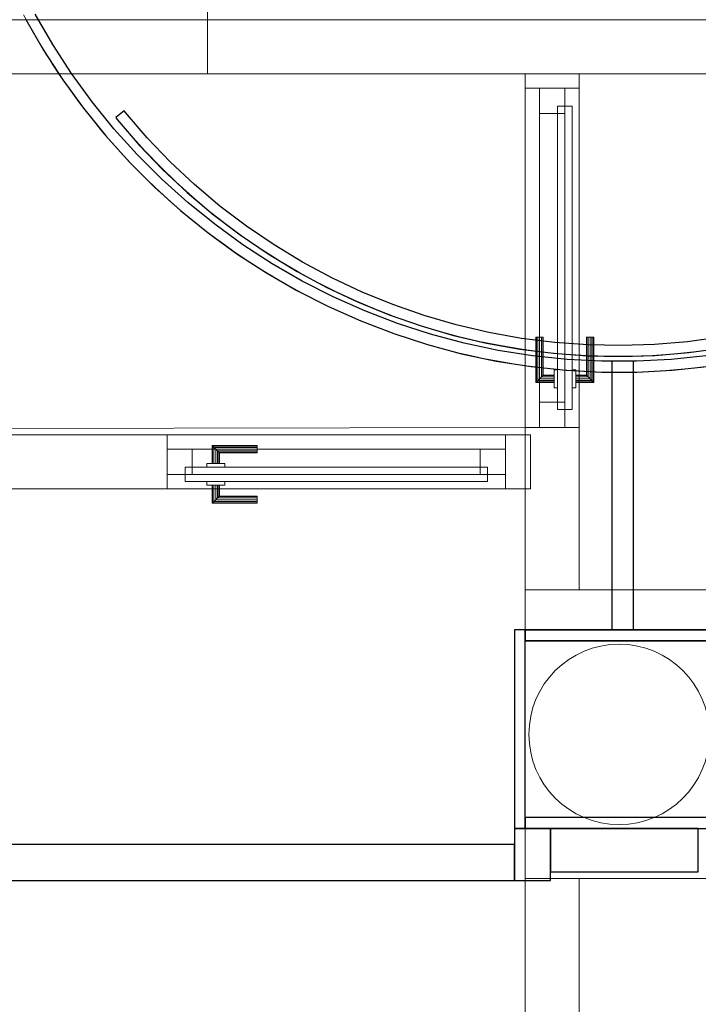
# Model space of a CAD drawing. Header units: metres. Extents: x 391.1 to 430.4, y 12.7 to 29.8.
# Tile 192 of 208: x 419.3 to 421.2, y 17.1 to 19.8. Entities that reach past the tile are written whole.
import ezdxf

# ---------------------------------------------------------------- set-up
doc = ezdxf.new("R2010")
doc.units = ezdxf.units.M
doc.layers.add('01_CARPINTERIA', color=5, linetype='Continuous', lineweight=25, true_color=0x0000ff)
doc.layers.add('01_SUELOS', color=7, linetype='Continuous', lineweight=25, true_color=0x007f00)
for name, color, linetype, lineweight in [('A-COLS-____-MCUT', 7, 'Continuous', 18), ('A-COLS-____-OTLN', 7, 'Continuous', 18), ('A-DETL-____-MBND', 7, 'Continuous', 18), ('A-GENM-____-OTLN', 7, 'Continuous', 18), ('A-WALL-____-MCUT', 7, 'Continuous', 25), ('A-WALL-____-OTLN', 7, 'Continuous', 25)]:
    doc.layers.add(name, color=color, linetype=linetype, lineweight=lineweight)

# ---------------------------------------------------------------- blocks, each defined once
blk = doc.blocks.new('Family - LONDR55-XX_ZZ-ARQ-CAA-M3D-Londres55-153370-02_SAN_P0')
at = {"layer": 'A-DETL-____-MBND', "color": 253, "true_color": 0xaaaaaa}
for p, q in [((0.6873, 0.1487), (0.6873, 0.15)), ((0.6873, 0.15), (0.6873, 0.1487)), ((0.8123, 0.15), (0.6873, 0.15)), ((0.6873, 0.145), (0.6873, 0.1487)), ((0.6873, 0.1487), (0.6873, 0.145)), ((0.811, 0.1487), (0.6873, 0.1487)), ((0.811, 0.1487), (0.6873, 0.1487)), ((0.6873, 0.14), (0.6873, 0.145)), ((0.6873, 0.145), (0.6873, 0.14)), ((0.8073, 0.145), (0.6873, 0.145)), ((0.8073, 0.145), (0.6873, 0.145)), ((0.6873, 0.135), (0.6873, 0.14)), ((0.6873, 0.14), (0.6873, 0.135)), ((0.6873, 0.14), (0.8023, 0.14)), ((0.8023, 0.14), (0.6873, 0.14)), ((0.7973, 0.135), (0.8023, 0.14)), ((0.8023, 0.14), (0.7973, 0.135)), ((0.8073, 0.145), (0.8023, 0.14)), ((0.8023, 0.14), (0.8073, 0.145)), ((0.8023, 0.14), (0.8023, 0.1)), ((0.8023, 0.1), (0.8023, 0.14)), ((0.811, 0.1487), (0.8073, 0.145)), ((0.8073, 0.145), (0.811, 0.1487)), ((0.8073, 0.1), (0.8073, 0.145)), ((0.8073, 0.1), (0.8073, 0.145)), ((0.8123, 0.15), (0.811, 0.1487)), ((0.811, 0.1487), (0.8123, 0.15)), ((0.811, 0.1), (0.811, 0.1487)), ((0.811, 0.1), (0.811, 0.1487)), ((0.8123, 0.1), (0.8123, 0.15)), ((0.6873, 0.135), (0.6873, 0.1313)), ((0.6873, 0.1313), (0.6873, 0.135)), ((0.7973, 0.135), (0.6873, 0.135)), ((0.7973, 0.135), (0.6873, 0.135)), ((0.6873, 0.1313), (0.6873, 0.13)), ((0.6873, 0.13), (0.6873, 0.1313)), ((0.7937, 0.1313), (0.6873, 0.1313)), ((0.7937, 0.1313), (0.6873, 0.1313)), ((0.7923, 0.13), (0.6873, 0.13)), ((0.7923, 0.13), (0.7937, 0.1313)), ((0.7937, 0.1313), (0.7923, 0.13)), ((0.7923, 0.1), (0.7923, 0.13)), ((0.7937, 0.1313), (0.7973, 0.135)), ((0.7973, 0.135), (0.7937, 0.1313)), ((0.7937, 0.1), (0.7937, 0.1313)), ((0.7937, 0.1), (0.7937, 0.1313)), ((0.7973, 0.1), (0.7973, 0.135)), ((0.7973, 0.1), (0.7973, 0.135)), ((0.05, 0.09), (0.8873, 0.09)), ((0.8873, 0.09), (0.05, 0.09)), ((0.05, 0.05), (0.05, 0.09)), ((0.05, 0.05), (0.05, 0.09)), ((0.8273, 0.1), (0.7773, 0.1)), ((0.7773, 0.1), (0.8273, 0.1)), ((0.7773, 0.09), (0.7773, 0.1)), ((0.7773, 0.09), (0.7773, 0.1)), ((0.8273, 0.09), (0.7773, 0.09)), ((0.7773, 0.09), (0.8273, 0.09)), ((0.7937, 0.1), (0.7923, 0.1)), ((0.7923, 0.1), (0.7937, 0.1)), ((0.7973, 0.1), (0.7937, 0.1)), ((0.7937, 0.1), (0.7973, 0.1)), ((0.8023, 0.1), (0.7973, 0.1)), ((0.7973, 0.1), (0.8023, 0.1)), ((0.8073, 0.1), (0.8023, 0.1)), ((0.8023, 0.1), (0.8073, 0.1)), ((0.8073, 0.1), (0.811, 0.1)), ((0.811, 0.1), (0.8073, 0.1)), ((0.811, 0.1), (0.8123, 0.1)), ((0.8123, 0.1), (0.811, 0.1)), ((0.8273, 0.09), (0.8273, 0.1)), ((0.8273, 0.1), (0.8273, 0.09)), ((0.8873, 0.05), (0.8873, 0.09)), ((0.8873, 0.09), (0.8873, 0.05)), ((0, 0.07), (0.07, 0.07)), ((0.07, 0.07), (0, 0.07)), ((0, 0), (0, 0.07)), ((0, 0), (0, 0.07)), ((0.07, 0.07), (0.8673, 0.07)), ((0.8673, 0.07), (0.07, 0.07)), ((0.07, 0), (0.07, 0.07)), ((0.07, 0), (0.07, 0.07)), ((0.07, 0), (0.07, 0.07)), ((0.07, 0.07), (0.07, 0)), ((0.8673, 0.07), (0.9373, 0.07)), ((0.9373, 0.07), (0.8673, 0.07)), ((0.8673, 0), (0.8673, 0.07)), ((0.8673, 0), (0.8673, 0.07)), ((0.8673, 0), (0.8673, 0.07)), ((0.8673, 0.07), (0.8673, 0)), ((0.9373, 0), (0.9373, 0.07)), ((0.9373, 0.07), (0.9373, 0)), ((0.05, 0.05), (0.8873, 0.05)), ((0.8873, 0.05), (0.05, 0.05)), ((0.7773, 0.05), (0.8273, 0.05)), ((0.8273, 0.05), (0.7773, 0.05)), ((0.7773, 0.04), (0.7773, 0.05)), ((0.7773, 0.04), (0.7773, 0.05)), ((0.7773, 0.04), (0.8273, 0.04)), ((0.8273, 0.04), (0.7773, 0.04)), ((0.7937, 0.04), (0.7923, 0.04)), ((0.7923, 0.04), (0.7937, 0.04)), ((0.7923, 0.01), (0.7923, 0.04)), ((0.7973, 0.04), (0.7937, 0.04)), ((0.7937, 0.04), (0.7973, 0.04)), ((0.7937, 0.0087), (0.7937, 0.04)), ((0.7937, 0.0087), (0.7937, 0.04)), ((0.7973, 0.04), (0.8023, 0.04)), ((0.8023, 0.04), (0.7973, 0.04)), ((0.7973, 0.005), (0.7973, 0.04)), ((0.7973, 0.005), (0.7973, 0.04)), ((0.8023, 0.04), (0.8073, 0.04)), ((0.8073, 0.04), (0.8023, 0.04)), ((0.8023, 0.04), (0.8023, 0)), ((0.8023, 0), (0.8023, 0.04)), ((0.8073, 0.04), (0.811, 0.04)), ((0.811, 0.04), (0.8073, 0.04)), ((0.8073, -0.005), (0.8073, 0.04)), ((0.8073, -0.005), (0.8073, 0.04)), ((0.811, 0.04), (0.8123, 0.04)), ((0.8123, 0.04), (0.811, 0.04)), ((0.811, -0.0087), (0.811, 0.04)), ((0.811, -0.0087), (0.811, 0.04)), ((0.8123, -0.01), (0.8123, 0.04)), ((0.8273, 0.04), (0.8273, 0.05)), ((0.8273, 0.05), (0.8273, 0.04)), ((0, 0), (0.07, 0)), ((0.07, 0), (0, 0)), ((0.07, 0), (0.8673, 0)), ((0.8673, 0), (0.07, 0)), ((0.6873, 0.0087), (0.6873, 0.01)), ((0.6873, 0.01), (0.6873, 0.0087)), ((0.6873, 0.01), (0.7923, 0.01)), ((0.6873, 0.005), (0.6873, 0.0087)), ((0.6873, 0.0087), (0.6873, 0.005)), ((0.6873, 0.0087), (0.7937, 0.0087)), ((0.6873, 0.0087), (0.7937, 0.0087)), ((0.6873, 0), (0.6873, 0.005)), ((0.6873, 0.005), (0.6873, 0)), ((0.6873, 0.005), (0.7973, 0.005)), ((0.6873, 0.005), (0.7973, 0.005)), ((0.6873, -0.005), (0.6873, 0)), ((0.8023, 0), (0.6873, 0)), ((0.6873, 0), (0.8023, 0)), ((0.7937, 0.0087), (0.7923, 0.01)), ((0.7923, 0.01), (0.7937, 0.0087)), ((0.7973, 0.005), (0.7937, 0.0087)), ((0.7937, 0.0087), (0.7973, 0.005)), ((0.8023, 0), (0.7973, 0.005)), ((0.7973, 0.005), (0.8023, 0)), ((0.8023, 0), (0.8073, -0.005)), ((0.8673, 0), (0.9373, 0)), ((0.9373, 0), (0.8673, 0)), ((0.6873, 0), (0.6873, -0.005)), ((0.6873, -0.005), (0.6873, -0.0087)), ((0.6873, -0.0087), (0.6873, -0.005)), ((0.6873, -0.005), (0.8073, -0.005)), ((0.6873, -0.005), (0.8073, -0.005)), ((0.6873, -0.0087), (0.6873, -0.01)), ((0.6873, -0.01), (0.6873, -0.0087)), ((0.6873, -0.0087), (0.811, -0.0087)), ((0.6873, -0.0087), (0.811, -0.0087)), ((0.6873, -0.01), (0.8123, -0.01)), ((0.8073, -0.005), (0.8023, 0)), ((0.8073, -0.005), (0.811, -0.0087)), ((0.811, -0.0087), (0.8073, -0.005)), ((0.811, -0.0087), (0.8123, -0.01)), ((0.8123, -0.01), (0.811, -0.0087))]:
    blk.add_line(p, q, dxfattribs=at)
blk = doc.blocks.new('Family - Porta PS-1-153371-02_SAN_P0')
blk.add_blockref('Family - LONDR55-XX_ZZ-ARQ-CAA-M3D-Londres55-153370-02_SAN_P0', (0, 0))
blk = doc.blocks.new('Family - Evans P-1-153410-02_SAN_P0')
at = {"layer": 'A-DETL-____-MBND', "color": 253, "true_color": 0xaaaaaa}
for p, q in [((0.04, 0.15), (0, 0.15)), ((0, 0.15), (1.43, 0.15)), ((0, 0), (0, 0.15)), ((0, 0), (0, 0.15)), ((0.04, 0), (0.04, 0.15)), ((0.04, 0.15), (0.9799, 0.15)), ((0.04, 0), (0.04, 0.15)), ((0.9799, 0.15), (0.9799, 0)), ((0.9799, 0.15), (0.9799, 0)), ((1.43, 0.15), (0.9799, 0.15)), ((1.43, 0), (1.43, 0.15)), ((1.43, 0.15), (1.43, 0)), ((0.04, 0), (0, 0)), ((1, 0), (0, 0)), ((0, 0), (1.43, 0)), ((0.9799, 0), (0.04, 0)), ((0.9799, 0), (1, 0)), ((1, 0.0149), (1.15, 0.0149)), ((1.15, 0.0149), (1, 0.0149)), ((1, 0), (1, 0.0149)), ((1, 0.0149), (1, 0)), ((1.15, 0.0149), (1.15, 0)), ((1.15, 0), (1.15, 0.0149)), ((1.15, 0), (1.43, 0)), ((1.43, 0), (1.15, 0))]:
    blk.add_line(p, q, dxfattribs=at)
blk = doc.blocks.new('Family - Vano de puerta PS-1-153412-02_SAN_P0')
at = {"layer": 'A-DETL-____-MBND', "color": 253, "true_color": 0xaaaaaa}
for p, q in [((420.7314, 19.5907), (420.7314, 18.6508)), ((420.8814, 19.5907), (420.7314, 19.5907)), ((420.8814, 19.5907), (420.7314, 19.5907)), ((420.7314, 18.6508), (420.7314, 19.5907)), ((420.8814, 18.6508), (420.8814, 19.5907)), ((420.8814, 19.5907), (420.8814, 18.6508)), ((420.7314, 18.6508), (420.8814, 18.6508)), ((420.8814, 18.6508), (420.7314, 18.6508))]:
    blk.add_line(p, q, dxfattribs=at)
blk = doc.blocks.new('Family - LONDR55-XX_ZZ-ARQ-CAA-M3D-Londres55-153414-02_SAN_P0')
at = {"layer": 'A-DETL-____-MBND', "color": 253, "true_color": 0xaaaaaa}
for p, q in [((0.6899, 0.1487), (0.6899, 0.15)), ((0.6899, 0.15), (0.6899, 0.1487)), ((0.8149, 0.15), (0.6899, 0.15)), ((0.6899, 0.145), (0.6899, 0.1487)), ((0.6899, 0.1487), (0.6899, 0.145)), ((0.8136, 0.1487), (0.6899, 0.1487)), ((0.8136, 0.1487), (0.6899, 0.1487)), ((0.6899, 0.14), (0.6899, 0.145)), ((0.6899, 0.145), (0.6899, 0.14)), ((0.8099, 0.145), (0.6899, 0.145)), ((0.8099, 0.145), (0.6899, 0.145)), ((0.6899, 0.135), (0.6899, 0.14)), ((0.6899, 0.14), (0.6899, 0.135)), ((0.6899, 0.14), (0.8049, 0.14)), ((0.8049, 0.14), (0.6899, 0.14)), ((0.7999, 0.135), (0.8049, 0.14)), ((0.8049, 0.14), (0.7999, 0.135)), ((0.8099, 0.145), (0.8049, 0.14)), ((0.8049, 0.14), (0.8099, 0.145)), ((0.8049, 0.14), (0.8049, 0.1)), ((0.8049, 0.1), (0.8049, 0.14)), ((0.8136, 0.1487), (0.8099, 0.145)), ((0.8099, 0.145), (0.8136, 0.1487)), ((0.8099, 0.1), (0.8099, 0.145)), ((0.8099, 0.1), (0.8099, 0.145)), ((0.8149, 0.15), (0.8136, 0.1487)), ((0.8136, 0.1487), (0.8149, 0.15)), ((0.8136, 0.1), (0.8136, 0.1487)), ((0.8136, 0.1), (0.8136, 0.1487)), ((0.8149, 0.1), (0.8149, 0.15)), ((0.6899, 0.135), (0.6899, 0.1313)), ((0.6899, 0.1313), (0.6899, 0.135)), ((0.7999, 0.135), (0.6899, 0.135)), ((0.7999, 0.135), (0.6899, 0.135)), ((0.6899, 0.1313), (0.6899, 0.13)), ((0.6899, 0.13), (0.6899, 0.1313)), ((0.7962, 0.1313), (0.6899, 0.1313)), ((0.7962, 0.1313), (0.6899, 0.1313)), ((0.7949, 0.13), (0.6899, 0.13)), ((0.7949, 0.13), (0.7962, 0.1313)), ((0.7962, 0.1313), (0.7949, 0.13)), ((0.7949, 0.1), (0.7949, 0.13)), ((0.7962, 0.1313), (0.7999, 0.135)), ((0.7999, 0.135), (0.7962, 0.1313)), ((0.7962, 0.1), (0.7962, 0.1313)), ((0.7962, 0.1), (0.7962, 0.1313)), ((0.7999, 0.1), (0.7999, 0.135)), ((0.7999, 0.1), (0.7999, 0.135)), ((0.05, 0.09), (0.8899, 0.09)), ((0.8899, 0.09), (0.05, 0.09)), ((0.05, 0.05), (0.05, 0.09)), ((0.05, 0.05), (0.05, 0.09)), ((0.8299, 0.1), (0.7799, 0.1)), ((0.7799, 0.1), (0.8299, 0.1)), ((0.7799, 0.09), (0.7799, 0.1)), ((0.7799, 0.09), (0.7799, 0.1)), ((0.8299, 0.09), (0.7799, 0.09)), ((0.7799, 0.09), (0.8299, 0.09)), ((0.7962, 0.1), (0.7949, 0.1)), ((0.7949, 0.1), (0.7962, 0.1)), ((0.7999, 0.1), (0.7962, 0.1)), ((0.7962, 0.1), (0.7999, 0.1)), ((0.8049, 0.1), (0.7999, 0.1)), ((0.7999, 0.1), (0.8049, 0.1)), ((0.8099, 0.1), (0.8049, 0.1)), ((0.8049, 0.1), (0.8099, 0.1)), ((0.8099, 0.1), (0.8136, 0.1)), ((0.8136, 0.1), (0.8099, 0.1)), ((0.8136, 0.1), (0.8149, 0.1)), ((0.8149, 0.1), (0.8136, 0.1)), ((0.8299, 0.09), (0.8299, 0.1)), ((0.8299, 0.1), (0.8299, 0.09)), ((0.8899, 0.05), (0.8899, 0.09)), ((0.8899, 0.09), (0.8899, 0.05)), ((0, 0.07), (0.07, 0.07)), ((0.07, 0.07), (0, 0.07)), ((0, 0), (0, 0.07)), ((0, 0), (0, 0.07)), ((0.07, 0), (0.07, 0.07)), ((0.07, 0.07), (0.07, 0)), ((0.07, 0.07), (0.8699, 0.07)), ((0.8699, 0.07), (0.07, 0.07)), ((0.07, 0), (0.07, 0.07)), ((0.07, 0), (0.07, 0.07)), ((0.8699, 0), (0.8699, 0.07)), ((0.8699, 0.07), (0.8699, 0)), ((0.8699, 0.07), (0.9399, 0.07)), ((0.9399, 0.07), (0.8699, 0.07)), ((0.8699, 0), (0.8699, 0.07)), ((0.8699, 0), (0.8699, 0.07)), ((0.9399, 0), (0.9399, 0.07)), ((0.9399, 0.07), (0.9399, 0)), ((0.05, 0.05), (0.8899, 0.05)), ((0.8899, 0.05), (0.05, 0.05)), ((0.7799, 0.05), (0.8299, 0.05)), ((0.8299, 0.05), (0.7799, 0.05)), ((0.7799, 0.04), (0.7799, 0.05)), ((0.7799, 0.04), (0.7799, 0.05)), ((0.7799, 0.04), (0.8299, 0.04)), ((0.8299, 0.04), (0.7799, 0.04)), ((0.7962, 0.04), (0.7949, 0.04)), ((0.7949, 0.04), (0.7962, 0.04)), ((0.7949, 0.01), (0.7949, 0.04)), ((0.7999, 0.04), (0.7962, 0.04)), ((0.7962, 0.04), (0.7999, 0.04)), ((0.7962, 0.0087), (0.7962, 0.04)), ((0.7962, 0.0087), (0.7962, 0.04)), ((0.7999, 0.04), (0.8049, 0.04)), ((0.8049, 0.04), (0.7999, 0.04)), ((0.7999, 0.005), (0.7999, 0.04)), ((0.7999, 0.005), (0.7999, 0.04)), ((0.8049, 0.04), (0.8099, 0.04)), ((0.8099, 0.04), (0.8049, 0.04)), ((0.8049, 0.04), (0.8049, 0)), ((0.8049, 0), (0.8049, 0.04)), ((0.8099, 0.04), (0.8136, 0.04)), ((0.8136, 0.04), (0.8099, 0.04)), ((0.8099, -0.005), (0.8099, 0.04)), ((0.8099, -0.005), (0.8099, 0.04)), ((0.8136, 0.04), (0.8149, 0.04)), ((0.8149, 0.04), (0.8136, 0.04)), ((0.8136, -0.0087), (0.8136, 0.04)), ((0.8136, -0.0087), (0.8136, 0.04)), ((0.8149, -0.01), (0.8149, 0.04)), ((0.8299, 0.04), (0.8299, 0.05)), ((0.8299, 0.05), (0.8299, 0.04)), ((0, 0), (0.07, 0)), ((0.07, 0), (0, 0)), ((0.07, 0), (0.8699, 0)), ((0.8699, 0), (0.07, 0)), ((0.6899, 0.0087), (0.6899, 0.01)), ((0.6899, 0.01), (0.6899, 0.0087)), ((0.6899, 0.01), (0.7949, 0.01)), ((0.6899, 0.005), (0.6899, 0.0087)), ((0.6899, 0.0087), (0.6899, 0.005)), ((0.6899, 0.0087), (0.7962, 0.0087)), ((0.6899, 0.0087), (0.7962, 0.0087)), ((0.6899, 0), (0.6899, 0.005)), ((0.6899, 0.005), (0.6899, 0)), ((0.6899, 0.005), (0.7999, 0.005)), ((0.6899, 0.005), (0.7999, 0.005)), ((0.6899, -0.005), (0.6899, 0)), ((0.8049, 0), (0.6899, 0)), ((0.6899, 0), (0.8049, 0)), ((0.7962, 0.0087), (0.7949, 0.01)), ((0.7949, 0.01), (0.7962, 0.0087)), ((0.7999, 0.005), (0.7962, 0.0087)), ((0.7962, 0.0087), (0.7999, 0.005)), ((0.8049, 0), (0.7999, 0.005)), ((0.7999, 0.005), (0.8049, 0)), ((0.8699, 0), (0.9399, 0)), ((0.9399, 0), (0.8699, 0)), ((0.6899, 0), (0.6899, -0.005)), ((0.6899, -0.005), (0.6899, -0.0087)), ((0.6899, -0.0087), (0.6899, -0.005)), ((0.6899, -0.005), (0.8099, -0.005)), ((0.6899, -0.005), (0.8099, -0.005)), ((0.6899, -0.0087), (0.6899, -0.01)), ((0.6899, -0.01), (0.6899, -0.0087)), ((0.6899, -0.0087), (0.8136, -0.0087)), ((0.6899, -0.0087), (0.8136, -0.0087)), ((0.6899, -0.01), (0.8149, -0.01)), ((0.8049, 0), (0.8099, -0.005)), ((0.8099, -0.005), (0.8049, 0)), ((0.8099, -0.005), (0.8136, -0.0087)), ((0.8136, -0.0087), (0.8099, -0.005)), ((0.8136, -0.0087), (0.8149, -0.01)), ((0.8149, -0.01), (0.8136, -0.0087))]:
    blk.add_line(p, q, dxfattribs=at)
blk = doc.blocks.new('Family - Porta PS-1-153415-02_SAN_P0')
blk.add_blockref('Family - LONDR55-XX_ZZ-ARQ-CAA-M3D-Londres55-153414-02_SAN_P0', (0, 0))
blk = doc.blocks.new('Family - Fals sostre PS-1-153512-02_SAN_P0')
at = {"layer": 'A-DETL-____-MBND', "color": 253, "true_color": 0xaaaaaa}
for p, q in [((11.7583, 5.45), (11.7583, 10.12)), ((11.7583, 10.12), (11.7583, 5.45)), ((12.6383, 5.45), (11.7583, 5.45)), ((11.7583, 5.45), (12.6383, 5.45)), ((12.6383, 4.4701), (12.6383, 5.45)), ((12.6383, 5.45), (12.6383, 4.4701)), ((2.41, 4.45), (12.6383, 4.4701)), ((12.6383, 4.4701), (2.41, 4.45))]:
    blk.add_line(p, q, dxfattribs=at)
blk = doc.blocks.new('Family - Evans P-1-153536-02_SAN_P0')
at = {"layer": 'A-DETL-____-MBND', "color": 253, "true_color": 0xaaaaaa}
for p, q in [((0, 0.15), (0, 0)), ((0, 0), (0, 0.15)), ((0.0696, 0.15), (0, 0.15)), ((0, 0.15), (10.2432, 0.15)), ((0.0696, 0), (0.0696, 0.15)), ((0.0696, 0.15), (1.0069, 0.15)), ((0.0696, 0), (0.0696, 0.15)), ((1.0069, 0.15), (1.0069, 0)), ((1.0069, 0.15), (1.0069, 0)), ((1.0069, 0.15), (3.3342, 0.15)), ((10.2432, 0), (0, 0)), ((0, 0), (0.0696, 0)), ((0, 0), (10.2432, 0)), ((1.0069, 0), (0.0696, 0)), ((1.0069, 0), (3.3342, 0))]:
    blk.add_line(p, q, dxfattribs=at)
blk = doc.blocks.new('Family - Vano de puerta PS-1-153542-02_SAN_P0')
at = {"layer": 'A-DETL-____-MBND', "color": 253, "true_color": 0xaaaaaa}
for p, q in [((420.6768, 18.6307), (419.7395, 18.6307)), ((419.7395, 18.6307), (419.7395, 18.4807)), ((419.7395, 18.6307), (420.6768, 18.6307)), ((419.7395, 18.4807), (419.7395, 18.6307)), ((420.6768, 18.4807), (420.6768, 18.6307)), ((420.6768, 18.4807), (420.6768, 18.6307)), ((419.7395, 18.4807), (420.6768, 18.4807)), ((420.6768, 18.4807), (419.7395, 18.4807))]:
    blk.add_line(p, q, dxfattribs=at)
blk = doc.blocks.new('Family - Evans P-1-153551-02_SAN_P0')
at = {"layer": 'A-DETL-____-MBND', "color": 253, "true_color": 0xaaaaaa}
for p, q in [((0, 0.15), (0, 0)), ((0, 0), (0, 0.15)), ((2.6, 0.15), (0, 0.15)), ((0, 0.15), (2.6, 0.15)), ((2.6, 0), (2.6, 0.15)), ((2.6, 0.15), (2.6, 0)), ((0, 0), (2.6, 0)), ((0, 0), (2.6, 0)), ((2.6, 0), (0, 0))]:
    blk.add_line(p, q, dxfattribs=at)
blk = doc.blocks.new('Family - Pilar PS-1-153571-02_SAN_P0')
at = {"layer": 'A-DETL-____-MBND', "color": 253, "true_color": 0xaaaaaa}
for p, q in [((0, 0.8), (0, 0)), ((0, 0), (0, 0.8)), ((0.52, 0.8), (0, 0.8)), ((0, 0.8), (0.52, 0.8)), ((0.52, 0), (0.52, 0.8)), ((0.52, 0.8), (0.52, 0)), ((0, 0), (0.52, 0)), ((0.52, 0), (0, 0))]:
    blk.add_line(p, q, dxfattribs=at)
blk = doc.blocks.new('Family - Evans P-1-153628-02_SAN_P0')
at = {"layer": 'A-DETL-____-MBND', "color": 253, "true_color": 0xaaaaaa}
for p, q in [((6.5129, 0.15), (0.0311, 0.15)), ((0.0311, 0.15), (6.5129, 0.15)), ((0, 0), (6.5129, 0)), ((6.5129, 0), (0, 0)), ((0, 0), (6.5129, 0))]:
    blk.add_line(p, q, dxfattribs=at)
blk = doc.blocks.new('Family - Envans PB-155378-02_SAN_P0')
at = {"layer": 'A-WALL-____-MCUT', "color": 253, "true_color": 0xaaaaaa}
for p, q in [((0.4095, 0.12), (0, 0.12)), ((0, 0.12), (0, 0)), ((0.4095, 0), (0.4095, 0.12)), ((0, 0), (0.4095, 0))]:
    blk.add_line(p, q, dxfattribs=at)
at = {"layer": 'A-WALL-____-OTLN', "color": 253, "true_color": 0xaaaaaa}
for p, q in [((0.4095, 0.12), (0, 0.12)), ((0, 0.12), (0, 0)), ((0.4095, 0), (0.4095, 0.12)), ((0, 0), (0.4095, 0))]:
    blk.add_line(p, q, dxfattribs=at)
at = {"layer": 'A-WALL-____-OTLN', "color": 253, "lineweight": 18, "true_color": 0xaaaaaa}
blk.add_line((0.01, 0), (0.4095, 0), dxfattribs=at)
blk = doc.blocks.new('Family - Mampara PB-155425-02_SAN_P0')
at = {"layer": 'A-WALL-____-MCUT', "color": 253, "true_color": 0xaaaaaa}
for p, q in [((0.7444, 0.06), (0, 0.06)), ((0, 0.06), (0, 0)), ((0.7444, 0), (0.7444, 0.06)), ((0, 0), (0.7444, 0))]:
    blk.add_line(p, q, dxfattribs=at)
at = {"layer": 'A-WALL-____-OTLN', "color": 253, "true_color": 0xaaaaaa}
for p, q in [((0.7444, 0.06), (0, 0.06)), ((0, 0.06), (0, 0)), ((0.7444, 0), (0.7444, 0.06)), ((0, 0), (0.7444, 0))]:
    blk.add_line(p, q, dxfattribs=at)
at = {"layer": 'A-WALL-____-OTLN', "color": 253, "lineweight": 18, "true_color": 0xaaaaaa}
blk.add_line((0, 0), (0.7444, 0), dxfattribs=at)
blk = doc.blocks.new('Family - Envans PB-155447-02_SAN_P0')
at = {"layer": 'A-WALL-____-MCUT', "color": 253, "true_color": 0xaaaaaa}
for p, q in [((8.4232, 0.1), (0, 0.1)), ((0, 0.1), (0, 0)), ((0, 0), (8.4232, 0))]:
    blk.add_line(p, q, dxfattribs=at)
at = {"layer": 'A-WALL-____-OTLN', "color": 253, "true_color": 0xaaaaaa}
for p, q in [((9.4951, 0.1), (0, 0.1)), ((0, 0.1), (0, 0)), ((0, 0), (9.4951, 0))]:
    blk.add_line(p, q, dxfattribs=at)
at = {"layer": 'A-WALL-____-OTLN', "color": 253, "lineweight": 18, "true_color": 0xaaaaaa}
blk.add_line((0, 0), (9.4951, 0), dxfattribs=at)
blk = doc.blocks.new('Family - Mampara PB-155457-02_SAN_P0')
at = {"layer": 'A-WALL-____-MCUT', "color": 253, "true_color": 0xaaaaaa}
for p, q in [((-1.6436, -0.8924), (-1.5946, -0.9772)), ((-1.569, -0.9615), (-1.6172, -0.8781)), ((-1.5946, -0.9772), (-1.5413, -1.0593)), ((-1.5166, -1.0423), (-1.569, -0.9615)), ((-1.5413, -1.0593), (-1.4837, -1.1385)), ((-1.4599, -1.1202), (-1.5166, -1.0423)), ((-1.4837, -1.1385), (-1.4221, -1.2146)), ((-1.3993, -1.1951), (-1.4599, -1.1202)), ((-1.3348, -1.2667), (-1.3993, -1.1951)), ((-1.4221, -1.2146), (-1.3566, -1.2874)), ((-1.2667, -1.3348), (-1.3348, -1.2667)), ((-1.3566, -1.2874), (-1.2874, -1.3566)), ((-1.1951, -1.3993), (-1.2667, -1.3348)), ((-1.2874, -1.3566), (-1.2146, -1.4221)), ((-1.1202, -1.4599), (-1.1951, -1.3993)), ((-1.2146, -1.4221), (-1.1385, -1.4837)), ((-1.0423, -1.5166), (-1.1202, -1.4599)), ((-1.1385, -1.4837), (-1.0593, -1.5413)), ((-0.9615, -1.569), (-1.0423, -1.5166)), ((-1.0593, -1.5413), (-0.9772, -1.5946)), ((-0.8781, -1.6172), (-0.9615, -1.569)), ((-0.9772, -1.5946), (-0.8924, -1.6436)), ((-0.7922, -1.6609), (-0.8781, -1.6172)), ((-0.8924, -1.6436), (-0.8051, -1.688)), ((-0.7042, -1.7001), (-0.7922, -1.6609)), ((-0.8051, -1.688), (-0.7157, -1.7278)), ((-0.6143, -1.7346), (-0.7042, -1.7001)), ((-0.7157, -1.7278), (-0.6243, -1.7629)), ((-0.5226, -1.7644), (-0.6143, -1.7346)), ((-0.6243, -1.7629), (-0.5312, -1.7932)), ((-0.4296, -1.7894), (-0.5226, -1.7644)), ((-0.5312, -1.7932), (-0.4366, -1.8185)), ((-0.3353, -1.8094), (-0.4296, -1.7894)), ((-0.4366, -1.8185), (-0.3408, -1.8389)), ((-0.2402, -1.8245), (-0.3353, -1.8094)), ((-0.1444, -1.8345), (-0.2402, -1.8245)), ((0.2402, -1.8245), (0.1444, -1.8345)), ((-0.3408, -1.8389), (-0.2441, -1.8542)), ((-0.2441, -1.8542), (-0.1467, -1.8644)), ((-0.0482, -1.8396), (-0.1444, -1.8345)), ((0.0482, -1.8396), (-0.0482, -1.8396)), ((0.1444, -1.8345), (0.0482, -1.8396)), ((0.1467, -1.8644), (0.2441, -1.8542)), ((-0.1467, -1.8644), (-0.049, -1.8696)), ((-0.049, -1.8696), (0.049, -1.8696)), ((0.049, -1.8696), (0.1467, -1.8644))]:
    blk.add_line(p, q, dxfattribs=at)
at = {"layer": 'A-WALL-____-OTLN', "color": 253, "true_color": 0xaaaaaa}
for p, q in [((-1.6436, -0.8924), (-1.5946, -0.9772)), ((-1.569, -0.9615), (-1.6172, -0.8781)), ((-1.5946, -0.9772), (-1.5413, -1.0593)), ((-1.5166, -1.0423), (-1.569, -0.9615)), ((-1.5413, -1.0593), (-1.4837, -1.1385)), ((-1.4599, -1.1202), (-1.5166, -1.0423)), ((-1.4837, -1.1385), (-1.4221, -1.2146)), ((-1.3993, -1.1951), (-1.4599, -1.1202)), ((-1.3348, -1.2667), (-1.3993, -1.1951)), ((-1.4221, -1.2146), (-1.3566, -1.2874)), ((-1.2667, -1.3348), (-1.3348, -1.2667)), ((-1.3566, -1.2874), (-1.2874, -1.3566)), ((-1.1951, -1.3993), (-1.2667, -1.3348)), ((-1.2874, -1.3566), (-1.2146, -1.4221)), ((-1.1202, -1.4599), (-1.1951, -1.3993)), ((-1.2146, -1.4221), (-1.1385, -1.4837)), ((-1.0423, -1.5166), (-1.1202, -1.4599)), ((-1.1385, -1.4837), (-1.0593, -1.5413)), ((-0.9615, -1.569), (-1.0423, -1.5166)), ((-1.0593, -1.5413), (-0.9772, -1.5946)), ((-0.8781, -1.6172), (-0.9615, -1.569)), ((-0.9772, -1.5946), (-0.8924, -1.6436)), ((-0.7922, -1.6609), (-0.8781, -1.6172)), ((-0.8924, -1.6436), (-0.8051, -1.688)), ((-0.7042, -1.7001), (-0.7922, -1.6609)), ((-0.8051, -1.688), (-0.7157, -1.7278)), ((-0.6143, -1.7346), (-0.7042, -1.7001)), ((-0.7157, -1.7278), (-0.6243, -1.7629)), ((-0.5226, -1.7644), (-0.6143, -1.7346)), ((-0.6243, -1.7629), (-0.5312, -1.7932)), ((-0.4296, -1.7894), (-0.5226, -1.7644)), ((-0.5312, -1.7932), (-0.4366, -1.8185)), ((-0.3353, -1.8094), (-0.4296, -1.7894)), ((-0.4366, -1.8185), (-0.3408, -1.8389)), ((-0.2402, -1.8245), (-0.3353, -1.8094)), ((-0.1444, -1.8345), (-0.2402, -1.8245)), ((0.2402, -1.8245), (0.1444, -1.8345)), ((-0.3408, -1.8389), (-0.2441, -1.8542)), ((-0.2441, -1.8542), (-0.1467, -1.8644)), ((-0.0482, -1.8396), (-0.1444, -1.8345)), ((0.0482, -1.8396), (-0.0482, -1.8396)), ((0.1444, -1.8345), (0.0482, -1.8396)), ((0.1467, -1.8644), (0.2441, -1.8542)), ((-0.1467, -1.8644), (-0.049, -1.8696)), ((-0.049, -1.8696), (0.049, -1.8696)), ((0.049, -1.8696), (0.1467, -1.8644))]:
    blk.add_line(p, q, dxfattribs=at)
at = {"layer": 'A-WALL-____-OTLN', "color": 253, "lineweight": 18, "true_color": 0xaaaaaa}
blk.add_arc((0, 0), 1.8696, 208.0467, 331.9735, dxfattribs=at)
blk = doc.blocks.new('Family - Envans PB-155513-02_SAN_P0')
at = {"layer": 'A-WALL-____-MCUT', "color": 253, "true_color": 0xaaaaaa}
for p, q in [((0.5198, 0.03), (0, 0.03)), ((0, 0.03), (0, 0)), ((0.5198, 0), (0.5198, 0.03)), ((0, 0), (0.5198, 0))]:
    blk.add_line(p, q, dxfattribs=at)
at = {"layer": 'A-WALL-____-OTLN', "color": 253, "true_color": 0xaaaaaa}
for p, q in [((0.5198, 0.03), (0, 0.03)), ((0, 0.03), (0, 0)), ((0.5198, 0), (0.5198, 0.03)), ((0, 0), (0.5198, 0))]:
    blk.add_line(p, q, dxfattribs=at)
at = {"layer": 'A-WALL-____-OTLN', "color": 253, "lineweight": 18, "true_color": 0xaaaaaa}
blk.add_line((-0.0246, 0), (0.4898, 0), dxfattribs=at)
blk = doc.blocks.new('Family - Mampara PB-155561-02_SAN_P0')
at = {"layer": 'A-WALL-____-MCUT', "color": 253, "true_color": 0xaaaaaa}
for p, q in [((-1.3673, -1.1112), (-1.3906, -1.1301)), ((-1.3636, -1.116), (-1.3673, -1.1112)), ((-1.3033, -1.1858), (-1.3636, -1.116)), ((-1.3906, -1.1301), (-1.3868, -1.135)), ((-1.3868, -1.135), (-1.3255, -1.206)), ((-1.2395, -1.2524), (-1.3033, -1.1858)), ((-1.3255, -1.206), (-1.2606, -1.2738)), ((-1.1722, -1.3156), (-1.2395, -1.2524)), ((-1.2606, -1.2738), (-1.1922, -1.338)), ((-1.1018, -1.3751), (-1.1722, -1.3156)), ((-1.1922, -1.338), (-1.1205, -1.3985)), ((-1.0283, -1.4309), (-1.1018, -1.3751)), ((-1.1205, -1.3985), (-1.0458, -1.4553)), ((-0.952, -1.4828), (-1.0283, -1.4309)), ((-1.0458, -1.4553), (-0.9682, -1.508)), ((-0.8731, -1.5305), (-0.952, -1.4828)), ((-0.9682, -1.508), (-0.8879, -1.5566)), ((-0.7918, -1.5741), (-0.8731, -1.5305)), ((-0.8879, -1.5566), (-0.8053, -1.6009)), ((-0.7083, -1.6134), (-0.7918, -1.5741)), ((-0.8053, -1.6009), (-0.7204, -1.6409)), ((-0.6229, -1.6483), (-0.7083, -1.6134)), ((-0.7204, -1.6409), (-0.6335, -1.6763)), ((-0.5358, -1.6786), (-0.6229, -1.6483)), ((-0.6335, -1.6763), (-0.5449, -1.7072)), ((-0.4472, -1.7044), (-0.5358, -1.6786)), ((-0.5449, -1.7072), (-0.4548, -1.7334)), ((-0.3574, -1.7254), (-0.4472, -1.7044)), ((-0.4548, -1.7334), (-0.3635, -1.7548)), ((-0.2666, -1.7418), (-0.3574, -1.7254)), ((-0.1751, -1.7533), (-0.2666, -1.7418)), ((0.2847, -1.7389), (0.1933, -1.7514)), ((0.3341, -1.7295), (0.2847, -1.7389)), ((0.3398, -1.7589), (0.3341, -1.7295)), ((-0.3635, -1.7548), (-0.2711, -1.7714)), ((-0.2711, -1.7714), (-0.178, -1.7832)), ((-0.0831, -1.7601), (-0.1751, -1.7533)), ((0.0092, -1.762), (-0.0831, -1.7601)), ((0.1014, -1.7591), (0.0092, -1.762)), ((0.1933, -1.7514), (0.1014, -1.7591)), ((0.1966, -1.7812), (0.2895, -1.7685)), ((0.2895, -1.7685), (0.3398, -1.7589)), ((-0.178, -1.7832), (-0.0845, -1.7901)), ((-0.0845, -1.7901), (0.0093, -1.792)), ((0.0093, -1.792), (0.1031, -1.7891)), ((0.1031, -1.7891), (0.1966, -1.7812))]:
    blk.add_line(p, q, dxfattribs=at)
at = {"layer": 'A-WALL-____-OTLN', "color": 253, "true_color": 0xaaaaaa}
for p, q in [((-1.3673, -1.1112), (-1.3906, -1.1301)), ((-1.3636, -1.116), (-1.3673, -1.1112)), ((-1.3033, -1.1858), (-1.3636, -1.116)), ((-1.3906, -1.1301), (-1.3868, -1.135)), ((-1.3868, -1.135), (-1.3255, -1.206)), ((-1.2395, -1.2524), (-1.3033, -1.1858)), ((-1.3255, -1.206), (-1.2606, -1.2738)), ((-1.1722, -1.3156), (-1.2395, -1.2524)), ((-1.2606, -1.2738), (-1.1922, -1.338)), ((-1.1018, -1.3751), (-1.1722, -1.3156)), ((-1.1922, -1.338), (-1.1205, -1.3985)), ((-1.0283, -1.4309), (-1.1018, -1.3751)), ((-1.1205, -1.3985), (-1.0458, -1.4553)), ((-0.952, -1.4828), (-1.0283, -1.4309)), ((-1.0458, -1.4553), (-0.9682, -1.508)), ((-0.8731, -1.5305), (-0.952, -1.4828)), ((-0.9682, -1.508), (-0.8879, -1.5566)), ((-0.7918, -1.5741), (-0.8731, -1.5305)), ((-0.8879, -1.5566), (-0.8053, -1.6009)), ((-0.7083, -1.6134), (-0.7918, -1.5741)), ((-0.8053, -1.6009), (-0.7204, -1.6409)), ((-0.6229, -1.6483), (-0.7083, -1.6134)), ((-0.7204, -1.6409), (-0.6335, -1.6763)), ((-0.5358, -1.6786), (-0.6229, -1.6483)), ((-0.6335, -1.6763), (-0.5449, -1.7072)), ((-0.4472, -1.7044), (-0.5358, -1.6786)), ((-0.5449, -1.7072), (-0.4548, -1.7334)), ((-0.3574, -1.7254), (-0.4472, -1.7044)), ((-0.4548, -1.7334), (-0.3635, -1.7548)), ((-0.2666, -1.7418), (-0.3574, -1.7254)), ((-0.1751, -1.7533), (-0.2666, -1.7418)), ((0.2847, -1.7389), (0.1933, -1.7514)), ((0.3341, -1.7295), (0.2847, -1.7389)), ((0.3398, -1.7589), (0.3341, -1.7295)), ((-0.3635, -1.7548), (-0.2711, -1.7714)), ((-0.2711, -1.7714), (-0.178, -1.7832)), ((-0.0831, -1.7601), (-0.1751, -1.7533)), ((0.0092, -1.762), (-0.0831, -1.7601)), ((0.1014, -1.7591), (0.0092, -1.762)), ((0.1933, -1.7514), (0.1014, -1.7591)), ((0.1966, -1.7812), (0.2895, -1.7685)), ((0.2895, -1.7685), (0.3398, -1.7589)), ((-0.178, -1.7832), (-0.0845, -1.7901)), ((-0.0845, -1.7901), (0.0093, -1.792)), ((0.0093, -1.792), (0.1031, -1.7891)), ((0.1031, -1.7891), (0.1966, -1.7812))]:
    blk.add_line(p, q, dxfattribs=at)
at = {"layer": 'A-WALL-____-OTLN', "color": 253, "lineweight": 18, "true_color": 0xaaaaaa}
blk.add_arc((0, 0), 1.7914, 219.1006, 280.9327, dxfattribs=at)
blk = doc.blocks.new('Family - Envans PB-155626-02_SAN_P0')
at = {"layer": 'A-WALL-____-MCUT', "color": 253, "true_color": 0xaaaaaa}
for p, q in [((0.55, 0.03), (0, 0.03)), ((0, 0.03), (0, 0)), ((0.55, 0), (0.55, 0.03)), ((0, 0), (0.55, 0))]:
    blk.add_line(p, q, dxfattribs=at)
at = {"layer": 'A-WALL-____-OTLN', "color": 253, "true_color": 0xaaaaaa}
for p, q in [((0.55, 0.03), (0, 0.03)), ((0, 0.03), (0, 0)), ((0.55, 0), (0.55, 0.03)), ((0, 0), (0.55, 0))]:
    blk.add_line(p, q, dxfattribs=at)
at = {"layer": 'A-WALL-____-OTLN', "color": 253, "lineweight": 18, "true_color": 0xaaaaaa}
blk.add_line((0, 0), (0.55, 0), dxfattribs=at)
blk = doc.blocks.new('Family - Pilar PB-155722-02_SAN_P0')
at = {"layer": 'A-COLS-____-MCUT', "color": 253, "true_color": 0xaaaaaa}
for start, end in [(360, 180), (180, 360)]:
    blk.add_arc((0.25, 0.25), 0.25, start, end, dxfattribs=at)
at = {"layer": 'A-COLS-____-OTLN', "color": 253, "true_color": 0xaaaaaa}
for start, end in [(360, 180), (180, 360)]:
    blk.add_arc((0.25, 0.25), 0.25, start, end, dxfattribs=at)
blk = doc.blocks.new('Family - Envans PB-155724-02_SAN_P0')
at = {"layer": 'A-WALL-____-MCUT', "color": 253, "true_color": 0xaaaaaa}
for p, q in [((0.1439, 0.1), (0, 0.1)), ((0, 0.1), (0, 0)), ((0.1439, 0), (0.1439, 0.1)), ((0, 0), (0.1439, 0))]:
    blk.add_line(p, q, dxfattribs=at)
at = {"layer": 'A-WALL-____-OTLN', "color": 253, "true_color": 0xaaaaaa}
for p, q in [((0.1439, 0.1), (0, 0.1)), ((0, 0.1), (0, 0)), ((0.1439, 0), (0.1439, 0.1)), ((0, 0), (0.1439, 0))]:
    blk.add_line(p, q, dxfattribs=at)
at = {"layer": 'A-WALL-____-OTLN', "color": 253, "lineweight": 18, "true_color": 0xaaaaaa}
blk.add_line((0, 0), (0.1439, 0), dxfattribs=at)
blk = doc.blocks.new('Family - Envans PB-155796-02_SAN_P0')
at = {"layer": 'A-WALL-____-MCUT', "color": 253, "true_color": 0xaaaaaa}
for p, q in [((0, 0.012), (0, 0.03)), ((0, 0.03), (0.2078, 0.03)), ((0.2078, 0.03), (0.5195, 0.03)), ((0.5195, 0.03), (0.5195, 0.018)), ((0, 0), (0, 0.012)), ((0.1317, 0), (0, 0)), ((0.2195, 0), (0.1317, 0)), ((0.2555, 0), (0.2195, 0)), ((0.2195, 0), (0.2195, 0)), ((0.2195, 0), (0.2195, 0)), ((0.2795, 0), (0.2555, 0)), ((0.4235, 0), (0.2795, 0)), ((0.2795, 0), (0.2795, 0)), ((0.2795, 0), (0.2795, 0)), ((0.5195, 0), (0.4235, 0)), ((0.5195, 0.018), (0.5195, 0))]:
    blk.add_line(p, q, dxfattribs=at)
at = {"layer": 'A-WALL-____-OTLN', "color": 253, "true_color": 0xaaaaaa}
for p, q in [((0, 0), (0, 0.03)), ((0, 0.03), (0.5195, 0.03)), ((0, 0.03), (0, 0)), ((0, 0.03), (0, 0.012)), ((0.5195, 0.03), (0, 0.03)), ((0.2078, 0.03), (0, 0.03)), ((0.5195, 0.03), (0.2078, 0.03)), ((0.5195, 0.03), (0.5195, 0)), ((0.5195, 0), (0.5195, 0.03)), ((0.5195, 0.018), (0.5195, 0.03)), ((0, 0.012), (0, 0)), ((0.2195, 0), (0.2795, 0)), ((0.2195, 0), (0.2555, 0)), ((0.2195, 0), (0.2195, 0)), ((0.2195, 0), (0.2795, 0)), ((0.2195, 0), (0.2195, 0)), ((0.2195, 0), (0.2195, 0)), ((0.2195, 0), (0.2195, 0)), ((0.2555, 0), (0.2795, 0)), ((0.2795, 0), (0.2795, 0)), ((0.2795, 0), (0.2795, 0)), ((0.2795, 0), (0.2795, 0)), ((0.2795, 0), (0.2795, 0)), ((0.5195, 0), (0.5195, 0.018)), ((0.2195, 0), (0, 0)), ((0, 0), (0.2195, 0)), ((0, 0), (0.1317, 0)), ((0.1317, 0), (0.2195, 0)), ((0.5195, 0), (0.2795, 0)), ((0.2795, 0), (0.5195, 0)), ((0.2795, 0), (0.4235, 0)), ((0.4235, 0), (0.5195, 0))]:
    blk.add_line(p, q, dxfattribs=at)
at = {"layer": 'A-WALL-____-OTLN', "color": 253, "lineweight": 18, "true_color": 0xaaaaaa}
blk.add_line((0, 0), (0.5195, 0), dxfattribs=at)
blk = doc.blocks.new('LONDR55-XX_ZZ-ARQ-CAA-M3D-Londres55_ifc-1-02_SAN_P0')
at = {"layer": '01_CARPINTERIA', "color": 253, "lineweight": 18, "true_color": 0xaaaaaa}
for name, p, rotation in [('Family - Porta PS-1-153415-02_SAN_P0', (420.7714, 19.5907), 270), ('Family - Porta PS-1-153371-02_SAN_P0', (420.6768, 18.5907), 180)]:
    blk.add_blockref(name, p, dxfattribs=dict(at, rotation=rotation))
at = {"layer": '01_SUELOS', "color": 253, "lineweight": 18, "true_color": 0xaaaaaa}
blk.add_blockref('Family - Fals sostre PS-1-153512-02_SAN_P0', (408.0932, 14.1807), dxfattribs=at)
at = {"layer": 'A-COLS-____-OTLN', "color": 253, "lineweight": 18, "true_color": 0xaaaaaa}
for name, p in [('Family - Pilar PS-1-153571-02_SAN_P0', (420.7314, 17.4007)), ('Family - Pilar PB-155722-02_SAN_P0', (420.7418, 17.5503))]:
    blk.add_blockref(name, p, dxfattribs=at)
at = {"layer": 'A-GENM-____-OTLN', "color": 253, "lineweight": 18, "true_color": 0xaaaaaa}
for name in ['Family - Vano de puerta PS-1-153412-02_SAN_P0', 'Family - Vano de puerta PS-1-153542-02_SAN_P0']:
    blk.add_blockref(name, (0, 0), dxfattribs=at)
at = {"layer": 'A-WALL-____-OTLN', "color": 253, "lineweight": 18, "true_color": 0xaaaaaa}
for name, p in [('Family - Mampara PB-155457-02_SAN_P0', (420.9919, 20.6737)), ('Family - Mampara PB-155561-02_SAN_P0', (420.9879, 20.6395)), ('Family - Envans PB-155513-02_SAN_P0', (420.7316, 17.5397))]:
    blk.add_blockref(name, p, dxfattribs=at)
for name, p, rotation in [('Family - Evans P-1-153628-02_SAN_P0', (425.0949, 19.7807), 180), ('Family - Evans P-1-153410-02_SAN_P0', (420.7314, 19.6307), 270), ('Family - Mampara PB-155425-02_SAN_P0', (421.0316, 18.0897), 90), ('Family - Evans P-1-153536-02_SAN_P0', (420.7464, 18.6307), 180), ('Family - Envans PB-155626-02_SAN_P0', (420.7016, 18.0897), 270), ('Family - Envans PB-155796-02_SAN_P0', (421.251, 18.0897), 180), ('Family - Envans PB-155724-02_SAN_P0', (420.8016, 17.3957), 90), ('Family - Envans PB-155378-02_SAN_P0', (421.211, 17.5397), 180), ('Family - Envans PB-155447-02_SAN_P0', (420.7016, 17.4957), 180), ('Family - Evans P-1-153551-02_SAN_P0', (420.7314, 17.4007), 270)]:
    blk.add_blockref(name, p, dxfattribs=dict(at, rotation=rotation))

msp = doc.modelspace()

# ---------------------------------------------------------------- block references
at = {"lineweight": 5}
msp.add_blockref('LONDR55-XX_ZZ-ARQ-CAA-M3D-Londres55_ifc-1-02_SAN_P0', (0, 0), dxfattribs=at)

doc.saveas('drawing.dxf')
